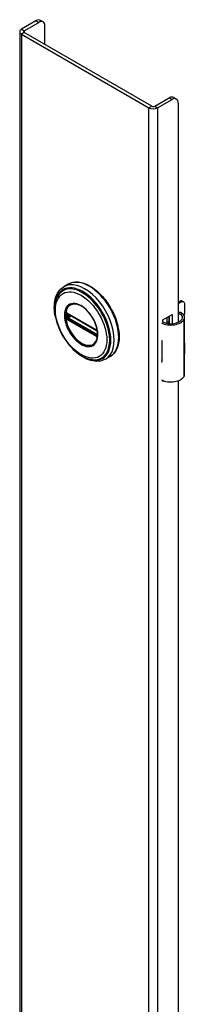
# Model space of a CAD drawing. Header units: inches. Extents: x 0 to 400, y -11 to 260.
# Tile 59 of 61: x 346.53 to 348.87, y 183.6 to 197.5. Entities that reach past the tile are written whole.
import ezdxf

# ---------------------------------------------------------------- set-up
doc = ezdxf.new("R2010")
doc.units = ezdxf.units.IN
doc.header["$LTSCALE"] = 24.005935
doc.header["$MEASUREMENT"] = 0
doc.layers.add('Visible Edges(ANSI)', color=7, linetype='Continuous', lineweight=25)
doc.layers.add('Visible Tangent Edges(ANSI)', color=7, linetype='Continuous', lineweight=25)

msp = doc.modelspace()

# ---------------------------------------------------------------- linework, layer by layer
at = {"layer": 'Visible Edges(ANSI)'}
for p, q in [((346.7628, 197.4835), (346.5584, 197.3655)), ((346.8642, 197.4672), (346.8253, 197.4897)), ((346.5973, 197.3431), (346.8017, 197.461)), ((346.89, 197.1487), (346.89, 197.41)), ((346.5332, 197.3304), (346.5332, 99.3508)), ((346.5584, 197.2953), (348.3601, 196.2551)), ((348.399, 196.2775), (346.5973, 197.3178)), ((348.4428, 196.2775), (348.6472, 196.3955)), ((348.4817, 196.2551), (348.6861, 196.3731)), ((348.7097, 196.4017), (348.7486, 196.3793)), ((348.7745, 196.322), (348.7745, 193.229)), ((347.2208, 193.7676), (347.1567, 193.7307)), ((348.7745, 193.5146), (348.79, 193.5236)), ((348.8108, 193.5115), (348.7745, 193.4905)), ((348.8293, 193.5275), (348.8502, 193.5154)), ((348.8665, 193.3588), (348.8665, 193.4794)), ((347.2069, 193.3541), (347.2018, 193.3569)), ((347.2069, 193.3541), (347.6149, 193.1185)), ((347.6219, 193.1107), (347.2138, 193.3463)), ((348.5553, 193.261), (348.6896, 193.3386)), ((348.6507, 193.208), (348.6507, 193.3161)), ((348.6896, 193.3386), (348.6896, 193.2082)), ((348.5553, 193.2292), (348.5553, 193.261)), ((348.6188, 193.2119), (348.6188, 193.2976)), ((348.6188, 193.2278), (348.6386, 193.2393)), ((348.6386, 193.2152), (348.6298, 193.2101)), ((348.6386, 193.3091), (348.6386, 193.209)), ((348.864, 192.4933), (348.864, 193.2969)), ((347.62, 193.1155), (347.6149, 193.1185)), ((347.6308, 193.103), (347.632, 193.1002)), ((347.6309, 193.0579), (347.6309, 193.0952)), ((347.632, 193.1002), (347.6326, 193.0984)), ((347.6339, 193.0478), (347.6338, 193.0419)), ((347.634, 193.0847), (347.6339, 193.0478)), ((348.5397, 192.9692), (348.5397, 192.9379)), ((348.8665, 192.8043), (348.8665, 192.9249)), ((347.8113, 192.7448), (347.7473, 192.7078)), ((348.5397, 192.6952), (348.5397, 192.6639)), ((348.5553, 192.3939), (348.5553, 192.4077)), ((348.5698, 192.4023), (348.5553, 192.3939)), ((348.7745, 192.4044), (348.7745, 170.4691))]:
    msp.add_line(p, q, dxfattribs=at)
at = {"layer": 'Visible Edges(ANSI)', "flags": 128}
for points in [[(347.0391, 193.3021), (347.0324, 193.3366), (347.0275, 193.3708), (347.0243, 193.4043), (347.023, 193.4372), (347.0235, 193.4692), (347.0259, 193.5003), (347.0302, 193.5303), (347.0365, 193.5592), (347.0447, 193.5867), (347.0549, 193.6128), (347.067, 193.6374), (347.0812, 193.6602), (347.0973, 193.6811), (347.1154, 193.6999), (347.1352, 193.7165), (347.1567, 193.7307)], [(347.2208, 193.7676), (347.2366, 193.7759), (347.2531, 193.7828), (347.2703, 193.7884), (347.288, 193.7926), (347.3063, 193.7954), (347.325, 193.7968), (347.3441, 193.7969), (347.3635, 193.7956), (347.3832, 193.793), (347.4032, 193.7891), (347.4234, 193.7839), (347.4438, 193.7774), (347.4642, 193.7697), (347.4848, 193.7608), (347.5053, 193.7507), (347.5259, 193.7394), (347.5464, 193.7269), (347.5668, 193.7134), (347.5871, 193.6988), (347.6072, 193.6832), (347.627, 193.6666), (347.6466, 193.649), (347.6659, 193.6305), (347.6848, 193.6112), (347.7033, 193.591), (347.7214, 193.5701), (347.739, 193.5484), (347.7561, 193.526), (347.7727, 193.503), (347.7886, 193.4795), (347.8039, 193.4554), (347.8185, 193.4309), (347.8325, 193.4059), (347.8457, 193.3806), (347.8581, 193.355), (347.8697, 193.3292), (347.8806, 193.3032), (347.8905, 193.2772), (347.8996, 193.251), (347.9079, 193.2249), (347.9152, 193.1988), (347.9215, 193.1729), (347.9269, 193.1471), (347.9314, 193.1216), (347.9349, 193.0964), (347.9374, 193.0716), (347.9389, 193.0471), (347.9394, 193.0232), (347.9389, 192.9997), (347.9374, 192.9768), (347.9348, 192.9546), (347.9313, 192.933), (347.9267, 192.9122), (347.9211, 192.8921), (347.9145, 192.8728), (347.9069, 192.8544), (347.8983, 192.8369), (347.8887, 192.8204), (347.8781, 192.805), (347.8665, 192.7906), (347.854, 192.7773), (347.8406, 192.7652), (347.8264, 192.7544), (347.8113, 192.7448)], [(347.0664, 193.5912), (347.0598, 193.578), (347.0539, 193.5643), (347.0487, 193.5501), (347.044, 193.5355), (347.0364, 193.5051), (347.0313, 193.4732), (347.0285, 193.44), (347.028, 193.4057), (347.0298, 193.3704), (347.0338, 193.3343), (347.04, 193.2975), (347.0484, 193.2604), (347.0588, 193.2229), (347.0712, 193.1855), (347.0855, 193.1481), (347.1018, 193.1111), (347.1197, 193.0745), (347.1394, 193.0387), (347.1606, 193.0038), (347.1832, 192.97), (347.2072, 192.9374), (347.2323, 192.9063), (347.2586, 192.8768), (347.2858, 192.8491), (347.3138, 192.8233), (347.3425, 192.7996), (347.3718, 192.778), (347.4015, 192.7588), (347.4314, 192.7421), (347.4616, 192.7279), (347.4918, 192.7164), (347.5219, 192.7078), (347.5369, 192.7045), (347.5518, 192.702), (347.5666, 192.7003), (347.5813, 192.6993)], [(347.6042, 192.9443), (347.6128, 192.9579), (347.6201, 192.9731), (347.626, 192.99), (347.6305, 193.0082), (347.6334, 193.0277), (347.6349, 193.0486), (347.6348, 193.0704), (347.6332, 193.093), (347.63, 193.1164), (347.6252, 193.1404), (347.619, 193.1647), (347.6114, 193.1892), (347.6023, 193.2137), (347.5918, 193.2381), (347.5801, 193.2623), (347.5672, 193.2858), (347.5532, 193.3088), (347.5382, 193.331), (347.5222, 193.3523), (347.5056, 193.3723), (347.4882, 193.3913), (347.4702, 193.4088), (347.4518, 193.4249), (347.4332, 193.4393), (347.4144, 193.4521), (347.3955, 193.463), (347.3768, 193.4722), (347.3584, 193.4793), (347.3403, 193.4846), (347.3228, 193.4879), (347.306, 193.4892), (347.29, 193.4885)], [(347.2018, 193.3569), (347.2, 193.3578), (347.1987, 193.3581)], [(347.2138, 193.3463), (347.2128, 193.3468), (347.2125, 193.3469)], [(348.8219, 193.3588), (348.82, 193.3599), (348.8182, 193.3609), (348.8162, 193.3618), (348.8143, 193.3627), (348.8123, 193.3635), (348.8103, 193.3641), (348.8082, 193.3647), (348.8062, 193.3652), (348.8041, 193.3656), (348.802, 193.3659), (348.7999, 193.3661), (348.7978, 193.3662), (348.7957, 193.3662), (348.7936, 193.3661), (348.7915, 193.3658), (348.7895, 193.3655), (348.7874, 193.365), (348.7854, 193.3645), (348.7835, 193.3639), (348.7816, 193.3632), (348.7797, 193.3624), (348.7779, 193.3615), (348.7762, 193.3605), (348.7745, 193.3595)], [(348.7745, 193.348), (348.776, 193.3484), (348.7776, 193.3488), (348.7791, 193.349), (348.7807, 193.3493), (348.7823, 193.3494), (348.7838, 193.3495), (348.7853, 193.3495), (348.7868, 193.3495), (348.7883, 193.3494), (348.7898, 193.3492), (348.7913, 193.3489), (348.7929, 193.3486), (348.7944, 193.3483), (348.7959, 193.3478), (348.7974, 193.3474), (348.7989, 193.3468), (348.8004, 193.3462), (348.8018, 193.3455), (348.8033, 193.3448), (348.8047, 193.344), (348.8061, 193.3431), (348.8075, 193.3422), (348.8088, 193.3412), (348.8101, 193.3402)], [(347.62, 193.1155), (347.6233, 193.113), (347.6267, 193.1094)], [(347.6309, 193.0952), (347.6302, 193.0991), (347.6281, 193.1039), (347.625, 193.1082), (347.6219, 193.1107)], [(347.6267, 193.1094), (347.6289, 193.1064), (347.6308, 193.103)], [(347.6307, 193.0564), (347.6308, 193.0568), (347.6309, 193.0579)], [(347.6338, 193.0419), (347.6336, 193.0395), (347.6333, 193.0385)], [(347.7473, 192.7078), (347.7243, 192.6963), (347.7, 192.6874), (347.6747, 192.6812), (347.6485, 192.6776), (347.6216, 192.6768), (347.5943, 192.6785), (347.5666, 192.6827), (347.5386, 192.6894), (347.5105, 192.6984), (347.4823, 192.7097), (347.4542, 192.7231), (347.4262, 192.7387), (347.3984, 192.7563), (347.371, 192.7758), (347.3439, 192.7972), (347.3173, 192.8203)]]:
    msp.add_lwpolyline(points, dxfattribs=at)
at = {"layer": 'Visible Edges(ANSI)'}
for centre, major_axis, start_param, end_param in [((346.7628, 197.3814), (0.0625, 0.1083), 0, 0.7853982), ((346.6192, 197.3304), (-0.086, 0), 5.4977871, 7.0685835), ((346.6192, 197.3304), (-0.031, 0), 5.4977871, 7.0685835), ((346.8017, 197.359), (0.0625, 0.1083), 5.4977871, 7.0685835), ((348.6472, 196.2935), (0.0625, 0.1083), 0, 0.7853982), ((348.6861, 196.271), (0.0625, 0.1083), 5.4977871, 7.0685835), ((348.4209, 196.2902), (0.086, 0), 3.9269908, 5.4977871), ((348.4209, 196.2902), (0.031, 0), 3.9269908, 5.4977871), ((348.79, 193.4593), (0.0394, 0.0682), 0, 0.7853982), ((348.8108, 193.4472), (0.0394, 0.0682), 5.4977871, 7.0685835), ((348.7065, 193.2969), (0.128, 0), 5.9647502, 6.9099467), ((348.7065, 193.2969), (0.1575, 0), 5.9647502, 7.0321027), ((348.8108, 193.3267), (-0.0394, -0.0682), 1.8110116, 2.3561945), ((348.6691, 193.304), (0.1969, 0), 3.9833715, 5.9647502), ((348.6691, 193.304), (0.1673, 0), 3.9641341, 5.9647502), ((348.6691, 193.0549), (0.1969, 0), 3.9833715, 3.9951945), ((348.6, 192.9778), (-0.0917, 0), 0.8282349, 0.8536019), ((348.8108, 192.8927), (-0.0394, -0.0682), 2.3561945, 2.6586496), ((348.8108, 192.7722), (-0.0394, -0.0682), 2.0537393, 2.3561945), ((348.6, 192.7351), (0.0917, 0), 3.9698275, 3.9951945), ((348.6691, 192.7495), (-0.1969, 0), 0.8417789, 0.8536019), ((348.7065, 192.4933), (0.1575, 0), 5.9647502, 6.2831853), ((348.6691, 192.5004), (0.1969, 0), 3.9833715, 5.9647502)]:
    msp.add_ellipse(centre, major_axis=major_axis, ratio=0.5773503, start_param=start_param, end_param=end_param, dxfattribs=at)
at = {"layer": 'Visible Tangent Edges(ANSI)'}
for p, q in [((346.7628, 197.4835), (346.8017, 197.461)), ((346.5584, 197.3655), (346.5973, 197.3431)), ((346.5973, 197.3431), (346.5973, 197.3178)), ((346.5973, 197.3178), (346.5584, 197.2953)), ((346.5584, 197.2953), (346.5584, 99.3157)), ((348.6472, 196.3955), (348.6861, 196.3731)), ((348.3601, 196.2551), (348.399, 196.2775)), ((348.3601, 98.2755), (348.3601, 196.2551)), ((348.4428, 196.2775), (348.4817, 196.2551)), ((348.4817, 196.2551), (348.4817, 98.2755)), ((348.79, 193.5236), (348.8108, 193.5115)), ((347.1901, 193.3432), (347.19, 193.349)), ((347.1989, 193.305), (347.1989, 193.3423)), ((347.6129, 193.123), (347.2048, 193.3586)), ((347.2116, 193.3427), (347.2162, 193.345)), ((347.2116, 193.3054), (347.2116, 193.3427)), ((347.2481, 193.3265), (347.2116, 193.3054)), ((347.2119, 193.3497), (347.6199, 193.1141)), ((347.2185, 193.2934), (347.262, 193.3185)), ((348.8101, 193.3402), (348.8219, 193.3588)), ((347.19, 193.3), (347.1901, 193.3059)), ((347.2084, 193.2748), (347.2033, 193.2777)), ((347.2048, 193.2657), (347.6129, 193.0301)), ((347.6165, 193.0392), (347.2084, 193.2748)), ((347.6199, 193.0471), (347.2119, 193.2826)), ((347.6266, 193.0578), (347.2185, 193.2934)), ((348.8561, 192.4648), (348.8561, 193.2684)), ((347.6215, 193.0362), (347.6165, 193.0392)), ((347.6309, 193.0606), (347.6266, 193.0578)), ((347.6329, 193.0917), (347.6329, 193.0545)), ((347.6334, 193.0294), (347.6337, 193.0305)), ((348.5397, 192.9379), (348.5397, 192.6952))]:
    msp.add_line(p, q, dxfattribs=at)
at = {"layer": 'Visible Tangent Edges(ANSI)', "flags": 128}
for points in [[(347.1659, 193.3266), (347.1676, 193.2935), (347.1725, 193.2588), (347.1807, 193.2231), (347.1919, 193.1871), (347.2061, 193.1511), (347.2231, 193.1156), (347.2426, 193.0812), (347.2643, 193.0483), (347.288, 193.0174), (347.3132, 192.9889), (347.3397, 192.9633), (347.3671, 192.941), (347.3949, 192.9222), (347.4229, 192.9071), (347.4505, 192.8958), (347.4775, 192.8886), (347.5035, 192.8857), (347.528, 192.8871), (347.5507, 192.893), (347.5712, 192.903), (347.5894, 192.9169), (347.6051, 192.9347), (347.6179, 192.9559), (347.6277, 192.9805), (347.6342, 193.0082), (347.6375, 193.0385), (347.6374, 193.0708), (347.634, 193.1047), (347.6275, 193.1398), (347.6178, 193.1757), (347.605, 193.2119), (347.5893, 193.2477), (347.571, 193.2828), (347.5503, 193.3164), (347.5276, 193.3484), (347.5031, 193.3781), (347.4773, 193.4051), (347.4503, 193.429), (347.4226, 193.4497), (347.3946, 193.4669), (347.3667, 193.4801), (347.3393, 193.4892), (347.3128, 193.4941), (347.2876, 193.4947), (347.264, 193.4911), (347.2423, 193.4833), (347.2229, 193.4713), (347.206, 193.4553), (347.1918, 193.4357), (347.1805, 193.4127), (347.1724, 193.3866), (347.1675, 193.3577), (347.1659, 193.3266)], [(347.1771, 193.3255), (347.1773, 193.3368), (347.1779, 193.3478), (347.179, 193.3585), (347.1805, 193.369), (347.1824, 193.3791), (347.1847, 193.3889), (347.1875, 193.3983), (347.1906, 193.4073), (347.1942, 193.416), (347.1982, 193.4242), (347.2025, 193.432), (347.2073, 193.4393), (347.2124, 193.4462), (347.2179, 193.4526), (347.2237, 193.4586), (347.2298, 193.464), (347.2363, 193.469), (347.2431, 193.4734), (347.2503, 193.4772), (347.2577, 193.4806), (347.2654, 193.4834), (347.2733, 193.4856), (347.2815, 193.4873), (347.29, 193.4885)], [(347.604, 192.9444), (347.5902, 192.9285), (347.5742, 192.9156), (347.5563, 192.906), (347.5367, 192.8997), (347.5154, 192.8969), (347.4928, 192.8977), (347.4692, 192.9021), (347.4449, 192.9099), (347.4201, 192.921), (347.3952, 192.9351), (347.3704, 192.9523), (347.3461, 192.9723), (347.3224, 192.9951), (347.2998, 193.0202), (347.2783, 193.0473), (347.2585, 193.0761), (347.2403, 193.1063), (347.2242, 193.1376), (347.2101, 193.1695), (347.1984, 193.2016), (347.1892, 193.2336), (347.1825, 193.2653), (347.1785, 193.296), (347.1771, 193.3255)], [(347.1822, 193.3435), (347.1822, 193.342), (347.1821, 193.3405), (347.1821, 193.339), (347.1821, 193.3375), (347.182, 193.336), (347.182, 193.3345), (347.182, 193.333), (347.182, 193.3314), (347.182, 193.3299), (347.182, 193.3284), (347.182, 193.3268), (347.182, 193.3253), (347.182, 193.3237), (347.182, 193.3222), (347.182, 193.3206), (347.182, 193.3191), (347.182, 193.3175), (347.182, 193.316), (347.182, 193.3144), (347.1821, 193.3129), (347.1821, 193.3113), (347.1821, 193.3097), (347.1822, 193.3082), (347.1822, 193.3066)], [(347.1825, 193.3492), (347.1825, 193.349), (347.1824, 193.3487), (347.1824, 193.3485), (347.1824, 193.3483), (347.1824, 193.348), (347.1824, 193.3478), (347.1824, 193.3476), (347.1824, 193.3473), (347.1824, 193.3471), (347.1824, 193.3469), (347.1823, 193.3466), (347.1823, 193.3464), (347.1823, 193.3461), (347.1823, 193.3459), (347.1823, 193.3457), (347.1823, 193.3454), (347.1823, 193.3452), (347.1823, 193.345), (347.1823, 193.3447), (347.1823, 193.3445), (347.1823, 193.3442), (347.1823, 193.344), (347.1822, 193.3438), (347.1822, 193.3435)], [(347.1842, 193.3593), (347.1841, 193.3589), (347.184, 193.3585), (347.1839, 193.3582), (347.1838, 193.3578), (347.1837, 193.3574), (347.1836, 193.357), (347.1835, 193.3566), (347.1834, 193.3562), (347.1833, 193.3558), (347.1832, 193.3554), (347.1831, 193.355), (347.1831, 193.3545), (347.183, 193.3541), (347.1829, 193.3537), (347.1829, 193.3532), (347.1828, 193.3528), (347.1827, 193.3524), (347.1827, 193.3519), (347.1826, 193.3515), (347.1826, 193.351), (347.1825, 193.3506), (347.1825, 193.3501), (347.1825, 193.3497), (347.1825, 193.3492)], [(347.1851, 193.3618), (347.1851, 193.3617), (347.1851, 193.3616), (347.185, 193.3615), (347.185, 193.3614), (347.1849, 193.3613), (347.1849, 193.3612), (347.1849, 193.3611), (347.1848, 193.361), (347.1848, 193.3609), (347.1848, 193.3608), (347.1847, 193.3607), (347.1847, 193.3606), (347.1846, 193.3605), (347.1846, 193.3604), (347.1846, 193.3603), (347.1845, 193.3601), (347.1845, 193.36), (347.1845, 193.3599), (347.1844, 193.3598), (347.1844, 193.3597), (347.1844, 193.3596), (347.1843, 193.3595), (347.1843, 193.3594), (347.1842, 193.3593)], [(347.1903, 193.3639), (347.1901, 193.3639), (347.1898, 193.3639), (347.1896, 193.3638), (347.1893, 193.3638), (347.1891, 193.3637), (347.1889, 193.3637), (347.1886, 193.3636), (347.1884, 193.3636), (347.1882, 193.3635), (347.188, 193.3634), (347.1877, 193.3633), (347.1875, 193.3632), (347.1873, 193.3632), (347.1871, 193.3631), (347.1869, 193.363), (347.1867, 193.3628), (347.1865, 193.3627), (347.1863, 193.3626), (347.1861, 193.3625), (347.1859, 193.3624), (347.1857, 193.3622), (347.1855, 193.3621), (347.1853, 193.362), (347.1851, 193.3618)], [(347.19, 193.349), (347.19, 193.3493), (347.19, 193.3496), (347.19, 193.3499), (347.19, 193.3502), (347.19, 193.3505), (347.1901, 193.3508), (347.1901, 193.3511), (347.1902, 193.3514), (347.1902, 193.3517), (347.1903, 193.352), (347.1904, 193.3523), (347.1905, 193.3526), (347.1906, 193.3528), (347.1907, 193.3531), (347.1908, 193.3534), (347.1909, 193.3536), (347.191, 193.3539), (347.1911, 193.3541), (347.1913, 193.3543), (347.1914, 193.3546), (347.1916, 193.3548), (347.1917, 193.355), (347.1919, 193.3552), (347.192, 193.3554)], [(347.1901, 193.3059), (347.1901, 193.3075), (347.1901, 193.309), (347.1902, 193.3106), (347.1902, 193.3121), (347.1902, 193.3137), (347.1902, 193.3153), (347.1902, 193.3168), (347.1902, 193.3184), (347.1902, 193.3199), (347.1902, 193.3215), (347.1902, 193.323), (347.1902, 193.3246), (347.1902, 193.3261), (347.1902, 193.3277), (347.1902, 193.3292), (347.1902, 193.3308), (347.1902, 193.3323), (347.1902, 193.3339), (347.1902, 193.3354), (347.1902, 193.337), (347.1902, 193.3385), (347.1901, 193.3401), (347.1901, 193.3416), (347.1901, 193.3432)], [(347.1997, 193.3615), (347.1993, 193.3617), (347.1989, 193.3619), (347.1984, 193.3621), (347.198, 193.3623), (347.1976, 193.3625), (347.1972, 193.3627), (347.1968, 193.3628), (347.1964, 193.363), (347.196, 193.3631), (347.1956, 193.3633), (347.1952, 193.3634), (347.1948, 193.3635), (347.1944, 193.3636), (347.194, 193.3637), (347.1936, 193.3637), (347.1933, 193.3638), (347.1929, 193.3639), (347.1925, 193.3639), (347.1921, 193.3639), (347.1918, 193.3639), (347.1914, 193.364), (347.191, 193.364), (347.1907, 193.3639), (347.1903, 193.3639)], [(347.192, 193.3554), (347.1921, 193.3555), (347.1921, 193.3555), (347.1922, 193.3556), (347.1922, 193.3557), (347.1923, 193.3557), (347.1923, 193.3558), (347.1924, 193.3558), (347.1924, 193.3559), (347.1925, 193.356), (347.1925, 193.356), (347.1926, 193.3561), (347.1926, 193.3561), (347.1927, 193.3562), (347.1927, 193.3562), (347.1928, 193.3563), (347.1928, 193.3563), (347.1929, 193.3564), (347.1929, 193.3564), (347.193, 193.3565), (347.1931, 193.3565), (347.1931, 193.3566), (347.1932, 193.3566), (347.1932, 193.3567), (347.1933, 193.3567)], [(347.1933, 193.3567), (347.1934, 193.3568), (347.1935, 193.3569), (347.1937, 193.357), (347.1938, 193.3571), (347.1939, 193.3572), (347.1941, 193.3573), (347.1942, 193.3574), (347.1943, 193.3574), (347.1945, 193.3575), (347.1946, 193.3576), (347.1948, 193.3576), (347.1949, 193.3577), (347.1951, 193.3578), (347.1952, 193.3578), (347.1954, 193.3579), (347.1955, 193.3579), (347.1957, 193.358), (347.1958, 193.358), (347.196, 193.358), (347.1961, 193.3581), (347.1963, 193.3581), (347.1965, 193.3581), (347.1966, 193.3581), (347.1968, 193.3582)], [(347.1968, 193.3582), (347.1969, 193.3582), (347.197, 193.3582), (347.197, 193.3582), (347.1971, 193.3582), (347.1972, 193.3582), (347.1973, 193.3582), (347.1973, 193.3582), (347.1974, 193.3582), (347.1975, 193.3582), (347.1976, 193.3582), (347.1977, 193.3582), (347.1977, 193.3582), (347.1978, 193.3582), (347.1979, 193.3582), (347.198, 193.3582), (347.198, 193.3582), (347.1981, 193.3582), (347.1982, 193.3582), (347.1983, 193.3581), (347.1984, 193.3581), (347.1984, 193.3581), (347.1985, 193.3581), (347.1986, 193.3581), (347.1987, 193.3581)], [(347.1989, 193.3423), (347.1989, 193.3425), (347.1989, 193.3428), (347.1989, 193.343), (347.199, 193.3433), (347.199, 193.3436), (347.199, 193.3438), (347.199, 193.3441), (347.199, 193.3443), (347.199, 193.3445), (347.199, 193.3448), (347.199, 193.345), (347.1991, 193.3453), (347.1991, 193.3455), (347.1991, 193.3457), (347.1991, 193.346), (347.1992, 193.3462), (347.1992, 193.3464), (347.1992, 193.3466), (347.1993, 193.3469), (347.1993, 193.3471), (347.1993, 193.3473), (347.1994, 193.3475), (347.1994, 193.3477), (347.1994, 193.3479)], [(347.1994, 193.3479), (347.1995, 193.3481), (347.1995, 193.3482), (347.1995, 193.3484), (347.1996, 193.3485), (347.1996, 193.3486), (347.1996, 193.3488), (347.1997, 193.3489), (347.1997, 193.3491), (347.1998, 193.3492), (347.1998, 193.3493), (347.1999, 193.3495), (347.1999, 193.3496), (347.2, 193.3497), (347.2001, 193.3498), (347.2001, 193.35), (347.2002, 193.3501), (347.2002, 193.3502), (347.2003, 193.3503), (347.2004, 193.3504), (347.2005, 193.3505), (347.2005, 193.3506), (347.2006, 193.3507), (347.2007, 193.3508), (347.2008, 193.3509)], [(347.2048, 193.3586), (347.2046, 193.3587), (347.2044, 193.3588), (347.2042, 193.3589), (347.204, 193.3591), (347.2038, 193.3592), (347.2035, 193.3593), (347.2033, 193.3594), (347.2031, 193.3595), (347.2029, 193.3597), (347.2027, 193.3598), (347.2025, 193.3599), (347.2023, 193.36), (347.202, 193.3602), (347.2018, 193.3603), (347.2016, 193.3604), (347.2014, 193.3605), (347.2012, 193.3606), (347.201, 193.3608), (347.2007, 193.3609), (347.2005, 193.361), (347.2003, 193.3611), (347.2001, 193.3612), (347.1999, 193.3614), (347.1997, 193.3615)], [(347.2033, 193.3524), (347.2034, 193.3524), (347.2036, 193.3524), (347.2037, 193.3525), (347.2038, 193.3525), (347.204, 193.3525), (347.2041, 193.3525), (347.2042, 193.3525), (347.2044, 193.3525), (347.2045, 193.3525), (347.2046, 193.3525), (347.2048, 193.3525), (347.2049, 193.3525), (347.205, 193.3524), (347.2052, 193.3524), (347.2053, 193.3524), (347.2055, 193.3524), (347.2056, 193.3524), (347.2058, 193.3523), (347.2059, 193.3523), (347.206, 193.3523), (347.2062, 193.3522), (347.2063, 193.3522), (347.2065, 193.3521), (347.2066, 193.3521)], [(347.2066, 193.3521), (347.2068, 193.352), (347.207, 193.3519), (347.2072, 193.3519), (347.2075, 193.3518), (347.2077, 193.3517), (347.2079, 193.3516), (347.2081, 193.3516), (347.2083, 193.3515), (347.2085, 193.3514), (347.2087, 193.3513), (347.209, 193.3512), (347.2092, 193.3511), (347.2094, 193.351), (347.2096, 193.3509), (347.2098, 193.3508), (347.2101, 193.3507), (347.2103, 193.3506), (347.2105, 193.3505), (347.2107, 193.3504), (347.211, 193.3502), (347.2112, 193.3501), (347.2114, 193.35), (347.2116, 193.3499), (347.2119, 193.3497)], [(347.1822, 193.3066), (347.1822, 193.3063), (347.1823, 193.3061), (347.1823, 193.3058), (347.1823, 193.3056), (347.1823, 193.3053), (347.1823, 193.3051), (347.1823, 193.3048), (347.1823, 193.3046), (347.1823, 193.3043), (347.1823, 193.3041), (347.1823, 193.3038), (347.1823, 193.3036), (347.1823, 193.3033), (347.1824, 193.3031), (347.1824, 193.3028), (347.1824, 193.3025), (347.1824, 193.3023), (347.1824, 193.302), (347.1824, 193.3018), (347.1824, 193.3015), (347.1824, 193.3013), (347.1824, 193.301), (347.1825, 193.3008), (347.1825, 193.3005)], [(347.1825, 193.3005), (347.1825, 193.3), (347.1825, 193.2995), (347.1826, 193.299), (347.1826, 193.2986), (347.1826, 193.2981), (347.1827, 193.2976), (347.1827, 193.2971), (347.1828, 193.2966), (347.1829, 193.2961), (347.1829, 193.2956), (347.183, 193.2951), (347.1831, 193.2946), (347.1832, 193.2941), (347.1832, 193.2936), (347.1833, 193.2931), (347.1834, 193.2926), (347.1835, 193.2921), (347.1836, 193.2916), (347.1837, 193.2911), (347.1838, 193.2906), (347.1839, 193.2901), (347.184, 193.2897), (347.1841, 193.2892), (347.1842, 193.2887)], [(347.1842, 193.2887), (347.1843, 193.2886), (347.1843, 193.2884), (347.1844, 193.2883), (347.1844, 193.2881), (347.1844, 193.288), (347.1845, 193.2878), (347.1845, 193.2877), (347.1845, 193.2875), (347.1846, 193.2874), (347.1846, 193.2872), (347.1846, 193.2871), (347.1847, 193.287), (347.1847, 193.2868), (347.1848, 193.2867), (347.1848, 193.2865), (347.1848, 193.2864), (347.1849, 193.2862), (347.1849, 193.2861), (347.1849, 193.2859), (347.185, 193.2858), (347.185, 193.2857), (347.1851, 193.2855), (347.1851, 193.2854), (347.1851, 193.2852)], [(347.1851, 193.2852), (347.1853, 193.2849), (347.1855, 193.2845), (347.1857, 193.2842), (347.1859, 193.2838), (347.1861, 193.2835), (347.1863, 193.2831), (347.1865, 193.2828), (347.1867, 193.2824), (347.1869, 193.2821), (347.1871, 193.2817), (347.1873, 193.2814), (347.1875, 193.281), (347.1877, 193.2807), (347.188, 193.2804), (347.1882, 193.28), (347.1884, 193.2797), (347.1886, 193.2794), (347.1889, 193.279), (347.1891, 193.2787), (347.1893, 193.2784), (347.1896, 193.2781), (347.1898, 193.2778), (347.1901, 193.2774), (347.1903, 193.2771)], [(347.192, 193.2916), (347.1919, 193.2919), (347.1917, 193.2923), (347.1916, 193.2926), (347.1914, 193.293), (347.1913, 193.2934), (347.1912, 193.2937), (347.191, 193.2941), (347.1909, 193.2944), (347.1908, 193.2948), (347.1907, 193.2951), (347.1906, 193.2955), (347.1905, 193.2959), (347.1904, 193.2962), (347.1903, 193.2966), (347.1903, 193.2969), (347.1902, 193.2973), (347.1901, 193.2976), (347.1901, 193.298), (347.19, 193.2983), (347.19, 193.2986), (347.19, 193.299), (347.19, 193.2993), (347.19, 193.2997), (347.19, 193.3)], [(347.1903, 193.2771), (347.1907, 193.2767), (347.191, 193.2763), (347.1914, 193.2759), (347.1918, 193.2754), (347.1921, 193.275), (347.1925, 193.2746), (347.1929, 193.2742), (347.1933, 193.2738), (347.1937, 193.2735), (347.194, 193.2731), (347.1944, 193.2727), (347.1948, 193.2724), (347.1952, 193.272), (347.1956, 193.2717), (347.196, 193.2713), (347.1964, 193.271), (347.1968, 193.2707), (347.1972, 193.2704), (347.1976, 193.2701), (347.198, 193.2698), (347.1984, 193.2695), (347.1989, 193.2693), (347.1993, 193.269), (347.1997, 193.2688)], [(347.1933, 193.2889), (347.1932, 193.2891), (347.1932, 193.2892), (347.1931, 193.2893), (347.1931, 193.2894), (347.193, 193.2895), (347.1929, 193.2896), (347.1929, 193.2897), (347.1928, 193.2898), (347.1928, 193.2899), (347.1927, 193.29), (347.1927, 193.2902), (347.1926, 193.2903), (347.1926, 193.2904), (347.1925, 193.2905), (347.1925, 193.2906), (347.1924, 193.2907), (347.1924, 193.2908), (347.1923, 193.2909), (347.1923, 193.291), (347.1922, 193.2911), (347.1922, 193.2913), (347.1921, 193.2914), (347.1921, 193.2915), (347.192, 193.2916)], [(347.1968, 193.2834), (347.1966, 193.2836), (347.1965, 193.2839), (347.1963, 193.2841), (347.1961, 193.2843), (347.196, 193.2845), (347.1958, 193.2847), (347.1957, 193.2849), (347.1955, 193.2852), (347.1954, 193.2854), (347.1952, 193.2856), (347.1951, 193.2859), (347.1949, 193.2861), (347.1948, 193.2863), (347.1946, 193.2866), (347.1945, 193.2868), (347.1943, 193.287), (347.1942, 193.2873), (347.194, 193.2875), (347.1939, 193.2877), (347.1938, 193.288), (347.1937, 193.2882), (347.1935, 193.2885), (347.1934, 193.2887), (347.1933, 193.2889)], [(347.2033, 193.2777), (347.203, 193.2779), (347.2027, 193.278), (347.2024, 193.2782), (347.2021, 193.2784), (347.2018, 193.2786), (347.2016, 193.2788), (347.2013, 193.279), (347.201, 193.2792), (347.2007, 193.2795), (347.2005, 193.2797), (347.2002, 193.2799), (347.1999, 193.2802), (347.1996, 193.2804), (347.1994, 193.2807), (347.1991, 193.2809), (347.1988, 193.2812), (347.1986, 193.2814), (347.1983, 193.2817), (347.1981, 193.282), (347.1978, 193.2823), (347.1975, 193.2825), (347.1973, 193.2828), (347.1971, 193.2831), (347.1968, 193.2834)], [(347.1994, 193.2987), (347.1994, 193.299), (347.1994, 193.2992), (347.1993, 193.2995), (347.1993, 193.2997), (347.1993, 193.3), (347.1992, 193.3003), (347.1992, 193.3005), (347.1992, 193.3008), (347.1991, 193.3011), (347.1991, 193.3013), (347.1991, 193.3016), (347.1991, 193.3019), (347.199, 193.3021), (347.199, 193.3024), (347.199, 193.3027), (347.199, 193.3029), (347.199, 193.3032), (347.199, 193.3035), (347.199, 193.3037), (347.199, 193.304), (347.1989, 193.3043), (347.1989, 193.3045), (347.1989, 193.3048), (347.1989, 193.305)], [(347.2008, 193.2941), (347.2007, 193.2943), (347.2006, 193.2945), (347.2005, 193.2947), (347.2005, 193.2949), (347.2004, 193.2951), (347.2003, 193.2953), (347.2002, 193.2955), (347.2002, 193.2957), (347.2001, 193.2958), (347.2001, 193.296), (347.2, 193.2962), (347.1999, 193.2964), (347.1999, 193.2966), (347.1998, 193.2968), (347.1998, 193.297), (347.1997, 193.2972), (347.1997, 193.2974), (347.1996, 193.2976), (347.1996, 193.2978), (347.1996, 193.298), (347.1995, 193.2982), (347.1995, 193.2983), (347.1995, 193.2985), (347.1994, 193.2987)], [(347.1997, 193.2688), (347.1999, 193.2686), (347.2001, 193.2685), (347.2003, 193.2684), (347.2005, 193.2682), (347.2007, 193.2681), (347.201, 193.268), (347.2012, 193.2679), (347.2014, 193.2677), (347.2016, 193.2676), (347.2018, 193.2675), (347.202, 193.2674), (347.2023, 193.2672), (347.2025, 193.2671), (347.2027, 193.267), (347.2029, 193.2668), (347.2031, 193.2667), (347.2033, 193.2666), (347.2035, 193.2665), (347.2038, 193.2663), (347.204, 193.2662), (347.2042, 193.2661), (347.2044, 193.266), (347.2046, 193.2658), (347.2048, 193.2657)], [(347.2066, 193.2862), (347.2065, 193.2863), (347.2063, 193.2865), (347.2062, 193.2866), (347.206, 193.2867), (347.2059, 193.2868), (347.2058, 193.287), (347.2056, 193.2871), (347.2055, 193.2872), (347.2053, 193.2874), (347.2052, 193.2875), (347.205, 193.2877), (347.2049, 193.2878), (347.2048, 193.288), (347.2046, 193.2881), (347.2045, 193.2883), (347.2044, 193.2884), (347.2042, 193.2886), (347.2041, 193.2887), (347.204, 193.2889), (347.2038, 193.2891), (347.2037, 193.2892), (347.2036, 193.2894), (347.2034, 193.2895), (347.2033, 193.2897)], [(347.2119, 193.2826), (347.2116, 193.2828), (347.2114, 193.2829), (347.2112, 193.283), (347.211, 193.2832), (347.2107, 193.2833), (347.2105, 193.2835), (347.2103, 193.2836), (347.2101, 193.2838), (347.2098, 193.2839), (347.2096, 193.2841), (347.2094, 193.2842), (347.2092, 193.2844), (347.209, 193.2845), (347.2087, 193.2847), (347.2085, 193.2848), (347.2083, 193.285), (347.2081, 193.2851), (347.2079, 193.2853), (347.2077, 193.2854), (347.2075, 193.2856), (347.2072, 193.2858), (347.207, 193.2859), (347.2068, 193.2861), (347.2066, 193.2862)], [(347.6181, 193.1199), (347.6179, 193.12), (347.6176, 193.1202), (347.6174, 193.1203), (347.6172, 193.1204), (347.617, 193.1206), (347.6168, 193.1207), (347.6166, 193.1208), (347.6164, 193.1209), (347.6161, 193.1211), (347.6159, 193.1212), (347.6157, 193.1213), (347.6155, 193.1215), (347.6153, 193.1216), (347.6151, 193.1217), (347.6148, 193.1218), (347.6146, 193.122), (347.6144, 193.1221), (347.6142, 193.1222), (347.614, 193.1223), (347.6138, 193.1225), (347.6136, 193.1226), (347.6133, 193.1227), (347.6131, 193.1228), (347.6129, 193.123)], [(347.6274, 193.1115), (347.6271, 193.112), (347.6267, 193.1124), (347.6264, 193.1128), (347.626, 193.1132), (347.6256, 193.1136), (347.6252, 193.114), (347.6249, 193.1144), (347.6245, 193.1148), (347.6241, 193.1152), (347.6237, 193.1156), (347.6233, 193.116), (347.6229, 193.1163), (347.6225, 193.1167), (347.6221, 193.117), (347.6217, 193.1173), (347.6213, 193.1177), (347.6209, 193.118), (347.6205, 193.1183), (347.6201, 193.1186), (347.6197, 193.1189), (347.6193, 193.1191), (347.6189, 193.1194), (347.6185, 193.1197), (347.6181, 193.1199)], [(347.6199, 193.1141), (347.6202, 193.114), (347.6204, 193.1139), (347.6206, 193.1137), (347.6208, 193.1136), (347.6211, 193.1135), (347.6213, 193.1133), (347.6215, 193.1132), (347.6217, 193.113), (347.6219, 193.1129), (347.6222, 193.1127), (347.6224, 193.1126), (347.6226, 193.1124), (347.6228, 193.1123), (347.623, 193.1121), (347.6232, 193.1119), (347.6234, 193.1118), (347.6236, 193.1116), (347.6239, 193.1115), (347.6241, 193.1113), (347.6243, 193.1111), (347.6245, 193.111), (347.6247, 193.1108), (347.6249, 193.1107), (347.6251, 193.1105)], [(347.6251, 193.0446), (347.6249, 193.0447), (347.6247, 193.0448), (347.6245, 193.0449), (347.6243, 193.0449), (347.6241, 193.045), (347.6239, 193.0451), (347.6237, 193.0452), (347.6234, 193.0453), (347.6232, 193.0454), (347.623, 193.0455), (347.6228, 193.0456), (347.6226, 193.0457), (347.6224, 193.0458), (347.6222, 193.0459), (347.6219, 193.046), (347.6217, 193.0461), (347.6215, 193.0462), (347.6213, 193.0463), (347.6211, 193.0464), (347.6208, 193.0465), (347.6206, 193.0467), (347.6204, 193.0468), (347.6202, 193.0469), (347.6199, 193.0471)], [(347.6279, 193.0345), (347.6277, 193.0345), (347.6274, 193.0345), (347.6272, 193.0345), (347.6269, 193.0345), (347.6267, 193.0345), (347.6264, 193.0345), (347.6261, 193.0346), (347.6259, 193.0346), (347.6256, 193.0347), (347.6254, 193.0347), (347.6251, 193.0348), (347.6248, 193.0348), (347.6245, 193.0349), (347.6243, 193.035), (347.624, 193.0351), (347.6237, 193.0352), (347.6234, 193.0353), (347.6232, 193.0354), (347.6229, 193.0355), (347.6226, 193.0356), (347.6223, 193.0358), (347.622, 193.0359), (347.6218, 193.0361), (347.6215, 193.0362)], [(347.6251, 193.1105), (347.6252, 193.1104), (347.6254, 193.1103), (347.6255, 193.1101), (347.6256, 193.11), (347.6258, 193.1099), (347.6259, 193.1097), (347.6261, 193.1096), (347.6262, 193.1095), (347.6264, 193.1093), (347.6265, 193.1092), (347.6266, 193.109), (347.6268, 193.1089), (347.6269, 193.1087), (347.627, 193.1086), (347.6272, 193.1084), (347.6273, 193.1083), (347.6274, 193.1081), (347.6276, 193.108), (347.6277, 193.1078), (347.6278, 193.1077), (347.628, 193.1075), (347.6281, 193.1073), (347.6282, 193.1072), (347.6284, 193.107)], [(347.6284, 193.0443), (347.6282, 193.0443), (347.6281, 193.0443), (347.628, 193.0443), (347.6278, 193.0442), (347.6277, 193.0442), (347.6276, 193.0442), (347.6274, 193.0442), (347.6273, 193.0442), (347.6272, 193.0442), (347.627, 193.0442), (347.6269, 193.0442), (347.6268, 193.0443), (347.6266, 193.0443), (347.6265, 193.0443), (347.6264, 193.0443), (347.6262, 193.0443), (347.6261, 193.0444), (347.6259, 193.0444), (347.6258, 193.0444), (347.6256, 193.0445), (347.6255, 193.0445), (347.6254, 193.0445), (347.6252, 193.0446), (347.6251, 193.0446)], [(347.6317, 193.1052), (347.6315, 193.1055), (347.6314, 193.1058), (347.6312, 193.106), (347.6311, 193.1063), (347.6309, 193.1066), (347.6307, 193.1069), (347.6306, 193.1071), (347.6304, 193.1074), (347.6302, 193.1077), (347.63, 193.1079), (347.6299, 193.1082), (347.6297, 193.1085), (347.6295, 193.1087), (347.6293, 193.109), (347.6291, 193.1093), (347.629, 193.1095), (347.6288, 193.1098), (347.6286, 193.11), (347.6284, 193.1103), (347.6282, 193.1105), (347.628, 193.1108), (347.6278, 193.111), (347.6276, 193.1113), (347.6274, 193.1115)], [(347.6314, 193.036), (347.6313, 193.0359), (347.6312, 193.0358), (347.6311, 193.0357), (347.6309, 193.0356), (347.6308, 193.0355), (347.6307, 193.0354), (347.6305, 193.0353), (347.6304, 193.0353), (347.6302, 193.0352), (347.6301, 193.0351), (347.63, 193.0351), (347.6298, 193.035), (347.6297, 193.0349), (347.6295, 193.0349), (347.6294, 193.0348), (347.6292, 193.0348), (347.629, 193.0347), (347.6289, 193.0347), (347.6287, 193.0347), (347.6286, 193.0346), (347.6284, 193.0346), (347.6282, 193.0346), (347.6281, 193.0346), (347.6279, 193.0345)], [(347.6309, 193.1026), (347.631, 193.1024), (347.6311, 193.1022), (347.6311, 193.102), (347.6312, 193.1018), (347.6313, 193.1016), (347.6314, 193.1014), (347.6314, 193.1013), (347.6315, 193.1011), (347.6316, 193.1009), (347.6316, 193.1007), (347.6317, 193.1005), (347.6317, 193.1003), (347.6318, 193.1001), (347.6319, 193.0999), (347.6319, 193.0997), (347.632, 193.0995), (347.632, 193.0993), (347.632, 193.0991), (347.6321, 193.0989), (347.6321, 193.0988), (347.6322, 193.0986), (347.6322, 193.0984), (347.6322, 193.0982), (347.6323, 193.098)], [(347.6323, 193.0488), (347.6322, 193.0487), (347.6322, 193.0485), (347.6322, 193.0484), (347.6321, 193.0482), (347.6321, 193.0481), (347.632, 193.0479), (347.632, 193.0478), (347.632, 193.0477), (347.6319, 193.0475), (347.6319, 193.0474), (347.6318, 193.0473), (347.6317, 193.0471), (347.6317, 193.047), (347.6316, 193.0469), (347.6316, 193.0468), (347.6315, 193.0466), (347.6314, 193.0465), (347.6314, 193.0464), (347.6313, 193.0463), (347.6312, 193.0462), (347.6311, 193.0461), (347.6311, 193.046), (347.631, 193.0459), (347.6309, 193.0458)], [(347.6326, 193.0372), (347.6326, 193.0372), (347.6325, 193.0371), (347.6325, 193.037), (347.6324, 193.037), (347.6324, 193.0369), (347.6323, 193.0369), (347.6323, 193.0368), (347.6322, 193.0368), (347.6322, 193.0367), (347.6322, 193.0367), (347.6321, 193.0366), (347.6321, 193.0366), (347.632, 193.0365), (347.632, 193.0365), (347.6319, 193.0364), (347.6319, 193.0364), (347.6318, 193.0363), (347.6318, 193.0363), (347.6317, 193.0362), (347.6317, 193.0362), (347.6316, 193.0361), (347.6315, 193.0361), (347.6315, 193.036), (347.6314, 193.036)], [(347.6323, 193.098), (347.6323, 193.0978), (347.6324, 193.0975), (347.6324, 193.0972), (347.6324, 193.097), (347.6325, 193.0967), (347.6325, 193.0965), (347.6326, 193.0962), (347.6326, 193.096), (347.6326, 193.0957), (347.6326, 193.0954), (347.6327, 193.0952), (347.6327, 193.0949), (347.6327, 193.0946), (347.6328, 193.0944), (347.6328, 193.0941), (347.6328, 193.0938), (347.6328, 193.0936), (347.6328, 193.0933), (347.6328, 193.0931), (347.6328, 193.0928), (347.6329, 193.0925), (347.6329, 193.0923), (347.6329, 193.092), (347.6329, 193.0917)], [(347.6329, 193.0545), (347.6329, 193.0543), (347.6329, 193.054), (347.6329, 193.0537), (347.6328, 193.0535), (347.6328, 193.0532), (347.6328, 193.053), (347.6328, 193.0527), (347.6328, 193.0525), (347.6328, 193.0522), (347.6328, 193.052), (347.6327, 193.0517), (347.6327, 193.0515), (347.6327, 193.0513), (347.6326, 193.051), (347.6326, 193.0508), (347.6326, 193.0506), (347.6326, 193.0503), (347.6325, 193.0501), (347.6325, 193.0499), (347.6324, 193.0497), (347.6324, 193.0494), (347.6324, 193.0492), (347.6323, 193.049), (347.6323, 193.0488)], [(347.6333, 193.0385), (347.6333, 193.0385), (347.6333, 193.0384), (347.6333, 193.0383), (347.6332, 193.0383), (347.6332, 193.0382), (347.6332, 193.0382), (347.6332, 193.0381), (347.6331, 193.0381), (347.6331, 193.038), (347.6331, 193.0379), (347.633, 193.0379), (347.633, 193.0378), (347.633, 193.0378), (347.6329, 193.0377), (347.6329, 193.0377), (347.6329, 193.0376), (347.6328, 193.0376), (347.6328, 193.0375), (347.6328, 193.0375), (347.6327, 193.0374), (347.6327, 193.0374), (347.6327, 193.0373), (347.6326, 193.0373), (347.6326, 193.0372)], [(347.6129, 193.0301), (347.6131, 193.03), (347.6133, 193.0299), (347.6136, 193.0297), (347.6138, 193.0296), (347.614, 193.0295), (347.6142, 193.0294), (347.6144, 193.0292), (347.6146, 193.0291), (347.6148, 193.029), (347.6151, 193.0289), (347.6153, 193.0288), (347.6155, 193.0286), (347.6157, 193.0285), (347.6159, 193.0284), (347.6161, 193.0283), (347.6164, 193.0282), (347.6166, 193.028), (347.6168, 193.0279), (347.617, 193.0278), (347.6172, 193.0277), (347.6174, 193.0276), (347.6176, 193.0274), (347.6179, 193.0273), (347.6181, 193.0272)], [(347.6181, 193.0272), (347.6185, 193.027), (347.6189, 193.0268), (347.6193, 193.0266), (347.6197, 193.0264), (347.6201, 193.0262), (347.6205, 193.026), (347.6209, 193.0258), (347.6213, 193.0257), (347.6217, 193.0255), (347.6221, 193.0254), (347.6225, 193.0253), (347.6229, 193.0252), (347.6233, 193.0251), (347.6237, 193.025), (347.6241, 193.0249), (347.6245, 193.0249), (347.6249, 193.0248), (347.6253, 193.0248), (347.6256, 193.0247), (347.626, 193.0247), (347.6264, 193.0247), (347.6267, 193.0247), (347.6271, 193.0247), (347.6274, 193.0248)], [(347.6274, 193.0248), (347.6277, 193.0248), (347.6279, 193.0248), (347.6282, 193.0249), (347.6284, 193.0249), (347.6286, 193.0249), (347.6289, 193.025), (347.6291, 193.0251), (347.6293, 193.0251), (347.6296, 193.0252), (347.6298, 193.0253), (347.63, 193.0253), (347.6302, 193.0254), (347.6304, 193.0255), (347.6307, 193.0256), (347.6309, 193.0257), (347.6311, 193.0258), (347.6313, 193.0259), (347.6315, 193.0261), (347.6317, 193.0262), (347.6319, 193.0263), (347.6321, 193.0264), (347.6323, 193.0266), (347.6324, 193.0267), (347.6326, 193.0269)], [(347.6326, 193.0269), (347.6327, 193.027), (347.6327, 193.0271), (347.6327, 193.0272), (347.6328, 193.0273), (347.6328, 193.0274), (347.6328, 193.0275), (347.6329, 193.0276), (347.6329, 193.0277), (347.6329, 193.0278), (347.633, 193.0279), (347.633, 193.028), (347.6331, 193.0281), (347.6331, 193.0282), (347.6331, 193.0283), (347.6332, 193.0284), (347.6332, 193.0285), (347.6332, 193.0286), (347.6332, 193.0287), (347.6333, 193.0288), (347.6333, 193.0289), (347.6333, 193.029), (347.6334, 193.0292), (347.6334, 193.0293), (347.6334, 193.0294)]]:
    msp.add_lwpolyline(points, dxfattribs=at)
at = {"layer": 'Visible Tangent Edges(ANSI)'}
for centre, major_axis, ratio, start_param, end_param in [((347.425, 193.2037), (0.2805, -0.4858), 0.5773503, 5.5128728, 10.1950905), ((347.4176, 193.1994), (-0.274, 0.4746), 0.5773503, 2.7922362, 6.6325418), ((347.452, 193.2192), (0.2953, -0.5114), 0.5773503, 0, 3.1415927), ((347.5161, 193.2562), (-0.2953, 0.5114), 0.5773503, 3.1415927, 6.2831853), ((347.4089, 193.1943), (-0.1599, 0.277), 0.5773503, 5.5125396, 6.921441), ((347.1728, 193.3306), (0.00984, 0), 0.5773503, 3.9269908, 5.1579502), ((347.1872, 193.3486), (-0.00984, -0.00028), 0.5831536, 1.0281859, 1.8560104), ((347.187, 193.3545), (-0.00984, -0.00028), 0.5927845, 1.0708953, 1.8574509), ((347.1902, 193.3639), (-0.00759, 0.00627), 0.7616592, 1.4055477, 2.3355763), ((347.1921, 193.3658), (-0.0063, 0.00756), 0.8124523, 1.4311277, 2.4783252), ((347.1929, 193.3434), (0.00984, 0.00024), 0.5918896, 0.8344053, 1.8602075), ((347.193, 193.3377), (0.00984, 0), 0.5773503, 0.9265057, 1.8728012), ((347.1973, 193.3679), (0.0009, -0.0098), 0.7889745, 5.0615561, 6.1087537), ((347.1938, 193.3469), (0.00804, -0.00568), 0.7889745, 1.2216292, 2.276839), ((347.1964, 193.3484), (-0.0009, 0.0098), 0.7889745, 5.0615561, 6.1087537), ((347.2049, 193.3468), (0.00984, 0), 0.5773503, 4.0680983, 5.4628806), ((347.2066, 193.3655), (-0.00481, -0.00858), 0.5855254, 5.4905538, 6.2831853), ((347.2068, 193.3434), (-0.00493, 0.00853), 0.5766475, 6.023109, 6.5432616), ((347.2118, 193.3347), (-0.0099, 0.0171), 0.5766475, 6.1542512, 6.4121194), ((347.2118, 193.3626), (-0.00492, -0.00852), 0.5773503, 5.4977871, 6.2831853), ((347.1999, 193.3475), (0.00473, 0.00863), 0.5613395, 5.5484169, 5.9115648), ((347.205, 193.3446), (0.00492, 0.00852), 0.5773503, 5.6388947, 5.895546), ((347.2188, 193.3388), (-0.00545, 0.00825), 0.5738685, 0.0764913, 0.7504269), ((347.2188, 193.3548), (-0.00492, -0.00852), 0.5773503, 5.6388947, 6.2831853), ((347.1872, 193.3114), (-0.00984, 0.00028), 0.571197, 1.0614234, 1.8892479), ((347.187, 193.3053), (-0.00984, 0.00027), 0.5613947, 1.1035676, 1.8901232), ((347.1902, 193.2931), (-0.00892, -0.00416), 0.2170654, 0.7428986, 1.6729272), ((347.1921, 193.2892), (-0.00879, -0.00442), 0.0811662, 0.6178224, 1.66502), ((347.4089, 193.1943), (0.1599, -0.277), 0.5773503, 4.0741333, 6.921441), ((347.1929, 193.2947), (-0.00984, 0.00023), 0.5624063, 4.0033907, 5.0291928), ((347.193, 193.3005), (0.00984, 0), 0.5773503, 0.9265057, 1.8728012), ((347.1973, 193.2812), (-0.00768, -0.00616), 0.2102045, 4.6042543, 5.6514519), ((347.1938, 193.2901), (-0.00917, -0.00357), 0.2102045, 3.7733261, 4.8285359), ((347.1964, 193.2857), (0.00768, 0.00616), 0.2102045, 4.6042543, 5.6514519), ((347.2049, 193.3096), (0.00984, 0), 0.5773503, 4.0680983, 5.4628806), ((347.2066, 193.2728), (0.00503, 0.00846), 0.5690577, 1.3133319, 2.3632244), ((347.2068, 193.2947), (-0.00492, 0.00852), 0.5780539, 1.31072, 1.8308726), ((347.2118, 193.2975), (0.0098, -0.017), 0.5780539, 4.5834549, 4.8413231), ((347.1999, 193.2826), (0.00472, 0.00864), 0.5624063, 4.4347366, 5.4213873), ((347.2118, 193.2697), (0.00492, 0.00852), 0.5773503, 1.2975577, 2.3561945), ((347.205, 193.2798), (0.00492, 0.00852), 0.5773503, 4.4391504, 5.3566796), ((347.2188, 193.3016), (-0.00492, 0.00852), 0.6197342, 0.7860072, 2.3555855), ((347.2188, 193.2855), (-0.00492, -0.00852), 0.5773503, 3.9618974, 5.3566796), ((347.6199, 193.127), (-0.00492, -0.00852), 0.5773503, 5.4977871, 6.2831853), ((347.6199, 193.0341), (0.00492, 0.00852), 0.5773503, 1.2975577, 2.3561945), ((347.613, 193.0442), (0.00492, 0.00852), 0.5773503, 4.4391504, 5.3566796), ((347.625, 193.0312), (0.00481, 0.00858), 0.5855253, 1.2990686, 2.3489612), ((347.625, 193.1239), (-0.00503, -0.00846), 0.5690578, 5.504817, 6.2831853), ((347.613, 193.109), (-0.00492, -0.00852), 0.5773503, 2.497302, 2.7409556), ((347.6268, 193.1193), (-0.00492, -0.00852), 0.5773503, 5.6388947, 6.2831853), ((347.6268, 193.0499), (-0.00492, -0.00852), 0.5773503, 3.9618974, 5.3566796), ((347.6179, 193.0413), (-0.00512, -0.0084), 0.5918896, 1.3205366, 2.3071873), ((347.6179, 193.1061), (-0.00511, -0.00841), 0.5929563, 2.4323705, 2.5541911), ((347.6344, 193.0288), (-0.0009, 0.0098), 0.7889745, 0.8727659, 1.9199634), ((347.6344, 193.1156), (-0.00768, -0.00616), 0.2102045, 5.6514519, 6.2831853), ((347.6268, 193.066), (0.00442, -0.00885), 0.5738685, 5.5327584, 6.206694), ((347.6214, 193.0403), (0.0009, -0.0098), 0.7889745, 0.8727659, 1.9199634), ((347.6214, 193.103), (-0.00768, -0.00616), 0.2102045, 2.5098592, 2.5283998), ((347.6249, 193.1021), (0.00492, -0.00852), 0.5780539, 1.31072, 1.8308726), ((347.6198, 193.0992), (-0.0098, 0.017), 0.5780539, 4.5834549, 4.8413231), ((347.6249, 193.0533), (0.00493, -0.00853), 0.5766475, 6.023109, 6.5432616), ((347.6198, 193.062), (0.0099, -0.0171), 0.5766475, 6.1542512, 6.4121194), ((347.6396, 193.0309), (-0.0063, 0.00756), 0.8124523, 0.3839302, 1.4311277), ((347.6396, 193.1075), (-0.00879, -0.00442), 0.0811662, 0, 0.4836395), ((347.6239, 193.0986), (0.00917, 0.00357), 0.2102045, 0.6135006, 0.6317335), ((347.6407, 193.0952), (-0.00984, 0), 0.5773503, 0, 0.6442907), ((347.6407, 193.0579), (-0.00984, 0), 0.5773503, 0, 0.6442907), ((347.6239, 193.0418), (0.00804, -0.00568), 0.7889745, 0.1664194, 1.2216292), ((347.6413, 193.0327), (-0.00793, 0.00583), 0.826364, 0.1817384, 1.1117669), ((347.6413, 193.1035), (-0.00927, -0.00332), 0.1523606, 0, 0.2377003), ((347.6249, 193.094), (0.00984, 0.00022), 0.5929563, 0.6497952, 0.7092222), ((347.6249, 193.0453), (-0.00984, 0.00021), 0.5613395, 3.5577361, 3.8763611), ((347.625, 193.0883), (-0.00984, 0), 0.5773503, 3.6986062, 3.7858833), ((347.625, 193.0511), (-0.00984, 0), 0.5773503, 3.5606793, 3.7858833), ((347.6437, 193.0417), (-0.00984, 0.00023), 0.5582351, 0, 0.3764733), ((347.6438, 193.0477), (-0.00984, 0.00009), 0.5579854, 0, 0.4189218), ((347.6438, 193.085), (-0.00984, -0.00009), 0.5963652, 0.0333102, 0.0520692)]:
    msp.add_ellipse(centre, major_axis=major_axis, ratio=ratio, start_param=start_param, end_param=end_param, dxfattribs=at)
msp.add_ellipse((347.4019, 193.1903), major_axis=(0.2563, -0.4439), ratio=0.5773503, dxfattribs=at)

doc.saveas('drawing.dxf')
